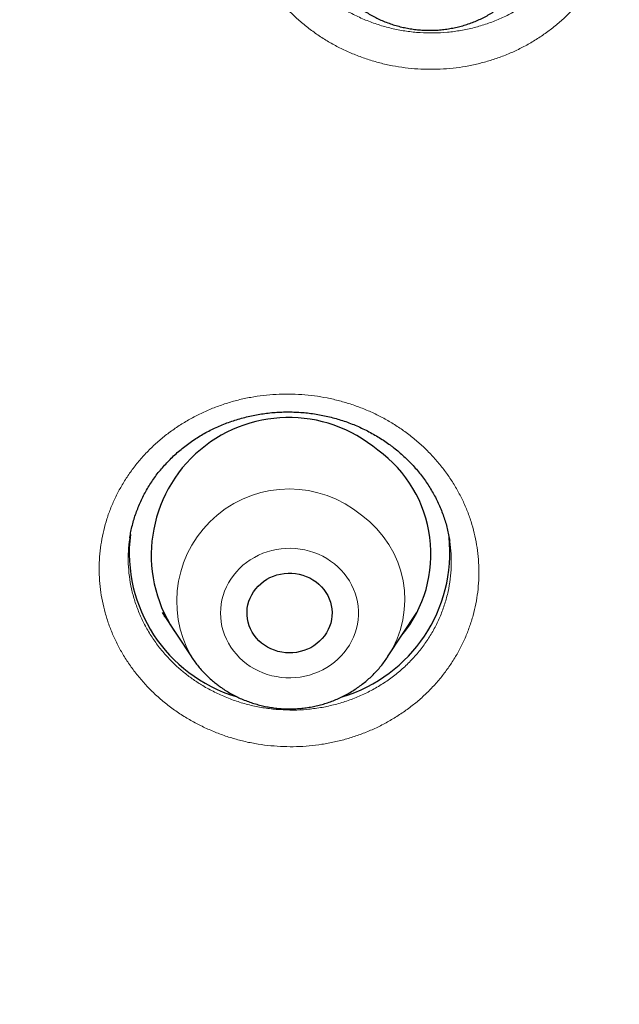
# Model space of a CAD drawing. Header units: millimetres. Extents: x 8 to 436, y 12 to 763.
# Tile 158 of 256: x 209.32 to 215.66, y 681.12 to 691.55. Entities that reach past the tile are written whole.
import ezdxf

# ---------------------------------------------------------------- set-up
doc = ezdxf.new("R2010")
doc.units = ezdxf.units.MM

msp = doc.modelspace()

# ---------------------------------------------------------------- linework, layer by layer
at = {"color": 7, "linetype": 'Continuous', "lineweight": 30}
for p, q in [((210.483, 686.062), (210.483, 686.06)), ((210.825, 685.267), (211.134, 684.797)), ((210.854, 685.223), (210.847, 685.23)), ((213.212, 684.797), (213.521, 685.267)), ((213.498, 685.224), (213.484, 685.21)), ((211.134, 684.797), (211.133, 684.798)), ((213.212, 684.797), (213.21, 684.795))]:
    msp.add_line(p, q, dxfattribs=at)
at = {"color": 252, "linetype": 'Continuous', "lineweight": 0}
for p, q in [((210.852, 685.225), (210.845, 685.232)), ((213.499, 685.226), (213.486, 685.214)), ((213.21, 684.795), (213.191, 684.767))]:
    msp.add_line(p, q, dxfattribs=at)
at = {"color": 252, "linetype": 'Continuous', "lineweight": 0, "flags": 128}
msp.add_lwpolyline([(211.718, 684.725), (211.758, 684.697), (211.801, 684.671), (211.845, 684.649), (211.891, 684.629), (211.938, 684.612), (211.986, 684.598), (212.035, 684.588), (212.085, 684.58), (212.135, 684.576), (212.186, 684.576), (212.236, 684.578), (212.286, 684.584), (212.336, 684.593), (212.384, 684.605), (212.432, 684.62), (212.479, 684.638), (212.524, 684.66), (212.567, 684.684), (212.608, 684.711), (212.648, 684.74), (212.685, 684.772), (212.72, 684.807), (212.752, 684.843), (212.781, 684.882), (212.808, 684.922), (212.831, 684.964), (212.851, 685.007), (212.868, 685.052), (212.882, 685.098), (212.893, 685.144), (212.9, 685.191), (212.903, 685.238), (212.903, 685.286), (212.9, 685.333), (212.893, 685.38), (212.882, 685.426), (212.868, 685.472), (212.851, 685.516), (212.831, 685.56), (212.808, 685.602), (212.781, 685.642), (212.752, 685.681), (212.72, 685.717), (212.685, 685.751), (212.648, 685.783), (212.608, 685.813), (212.567, 685.84), (212.524, 685.864), (212.479, 685.885), (212.432, 685.904), (212.384, 685.919), (212.336, 685.931), (212.286, 685.94), (212.236, 685.946), (212.186, 685.948), (212.135, 685.947), (212.085, 685.943), (212.035, 685.936), (211.986, 685.925), (211.938, 685.912), (211.891, 685.895), (211.845, 685.875), (211.801, 685.852), (211.758, 685.827), (211.718, 685.799), (211.679, 685.768), (211.643, 685.735), (211.61, 685.699), (211.579, 685.661), (211.551, 685.622), (211.526, 685.581), (211.504, 685.538), (211.486, 685.494), (211.47, 685.449), (211.458, 685.403), (211.45, 685.356), (211.444, 685.309), (211.443, 685.262), (211.444, 685.215), (211.45, 685.167), (211.458, 685.121), (211.47, 685.075), (211.486, 685.03), (211.504, 684.986), (211.526, 684.943), (211.551, 684.902), (211.579, 684.862), (211.61, 684.825), (211.643, 684.789), (211.679, 684.756), (211.718, 684.725)], dxfattribs=at)
at = {"color": 7, "linetype": 'Continuous', "lineweight": 30, "flags": 128}
msp.add_lwpolyline([(212.454, 685.592), (212.484, 685.568), (212.511, 685.541), (212.536, 685.512), (212.558, 685.481), (212.577, 685.448), (212.593, 685.413), (212.606, 685.378), (212.615, 685.342), (212.621, 685.305), (212.623, 685.267), (212.622, 685.23), (212.617, 685.193), (212.609, 685.156), (212.597, 685.12), (212.582, 685.086), (212.564, 685.052), (212.543, 685.021), (212.519, 684.991), (212.492, 684.963), (212.462, 684.938), (212.431, 684.915), (212.397, 684.895), (212.362, 684.878), (212.325, 684.864), (212.287, 684.853), (212.248, 684.845), (212.209, 684.84), (212.169, 684.839), (212.129, 684.841), (212.09, 684.846), (212.051, 684.855), (212.013, 684.867), (211.976, 684.881), (211.941, 684.899), (211.908, 684.92), (211.877, 684.943), (211.848, 684.969), (211.822, 684.997), (211.799, 685.027), (211.778, 685.059), (211.76, 685.093), (211.746, 685.128), (211.735, 685.164), (211.728, 685.201), (211.724, 685.238), (211.723, 685.275), (211.726, 685.313), (211.733, 685.349), (211.743, 685.386), (211.756, 685.421), (211.773, 685.455), (211.792, 685.487), (211.815, 685.518), (211.841, 685.547), (211.869, 685.573), (211.899, 685.597), (211.932, 685.619), (211.966, 685.637), (212.002, 685.653), (212.04, 685.666), (212.078, 685.675), (212.118, 685.682), (212.157, 685.684), (212.197, 685.684), (212.237, 685.68), (212.276, 685.674), (212.314, 685.663), (212.351, 685.65), (212.387, 685.634), (212.421, 685.614), (212.454, 685.592)], dxfattribs=at)
at = {"color": 7, "linetype": 'Continuous', "lineweight": 30}
for centre, radius, start, end in [((212.165, 685.877), 1.456, 49.6481, 215.7496), ((212.315, 685.887), 1.356, 320.5803, 54.2026), ((212.069, 685.902), 1.593, 173.031, 253.1611), ((212.273, 685.906), 1.598, 286.6412, 5.8141)]:
    msp.add_arc(centre, radius, start, end, dxfattribs=at)
at = {"color": 252, "linetype": 'Continuous', "lineweight": 0}
for centre, radius, start, end in [((212.17, 685.385), 1.191, 50.0323, 209.5363), ((212.289, 685.403), 1.104, 326.6863, 54.2211)]:
    msp.add_arc(centre, radius, start, end, dxfattribs=at)
at = {"color": 7, "linetype": 'Continuous', "lineweight": 30}
for points, knots in [([(184.502, 710.088), (184.502, 710.073), (184.502, 710.039), (184.501, 709.983), (184.501, 709.923), (184.501, 709.858), (184.502, 709.791), (184.502, 709.719), (184.502, 709.647), (184.503, 709.576), (184.503, 709.498), (184.504, 709.414), (184.505, 709.325), (184.506, 709.251), (184.507, 709.191), (184.508, 709.146), (184.509, 709.107), (184.51, 709.07), (184.51, 709.03), (184.511, 708.983), (184.513, 708.925), (184.514, 708.856), (184.516, 708.778), (184.518, 708.698), (184.521, 708.619), (184.523, 708.542), (184.526, 708.451), (184.53, 708.349), (184.534, 708.235), (184.539, 708.115), (184.545, 707.986), (184.551, 707.843), (184.559, 707.692), (184.568, 707.531), (184.577, 707.361), (184.587, 707.212), (184.595, 707.091), (184.601, 707.003), (184.606, 706.925), (184.611, 706.856), (184.615, 706.797), (184.619, 706.748), (184.622, 706.709), (184.624, 706.678), (184.626, 706.651), (184.628, 706.623), (184.631, 706.589), (184.634, 706.549), (184.638, 706.502), (184.642, 706.447), (184.648, 706.384), (184.654, 706.313), (184.661, 706.233), (184.668, 706.143), (184.677, 706.044), (184.687, 705.936), (184.698, 705.821), (184.71, 705.7), (184.734, 705.467), (184.771, 705.122), (184.826, 704.662), (184.873, 704.301), (184.908, 704.043), (184.93, 703.89), (184.952, 703.738), (184.974, 703.593), (184.994, 703.458), (185.013, 703.335), (185.029, 703.237), (185.041, 703.161), (185.05, 703.104), (185.059, 703.051), (185.066, 703.005), (185.072, 702.968), (185.077, 702.941), (185.08, 702.923), (185.083, 702.906), (185.086, 702.887), (185.091, 702.858), (185.098, 702.817), (185.107, 702.76), (185.119, 702.693), (185.132, 702.615), (185.148, 702.528), (185.164, 702.433), (185.182, 702.335), (185.2, 702.236), (185.234, 702.051), (185.286, 701.779), (185.37, 701.356), (185.473, 700.866), (185.598, 700.31), (185.72, 699.798), (185.838, 699.331), (185.918, 699.023), (185.971, 698.826), (185.993, 698.744), (186.014, 698.667), (186.033, 698.596), (186.052, 698.528), (186.07, 698.464), (186.087, 698.405), (186.1, 698.357), (186.11, 698.323), (186.116, 698.3), (186.12, 698.285), (186.125, 698.271), (186.13, 698.251), (186.138, 698.222), (186.15, 698.183), (186.163, 698.135), (186.18, 698.077), (186.199, 698.012), (186.221, 697.935), (186.248, 697.844), (186.279, 697.739), (186.313, 697.624), (186.351, 697.502), (186.389, 697.375), (186.45, 697.18), (186.532, 696.92), (186.635, 696.599), (186.739, 696.289), (186.841, 695.99), (186.941, 695.701), (187.041, 695.423), (187.138, 695.155), (187.223, 694.928), (187.294, 694.74), (187.352, 694.587), (187.409, 694.439), (187.465, 694.296), (187.52, 694.158), (187.573, 694.024), (187.625, 693.896), (187.673, 693.777), (187.718, 693.667), (187.76, 693.565), (187.801, 693.467), (187.84, 693.374), (187.876, 693.287), (187.908, 693.212), (187.933, 693.153), (187.953, 693.108), (187.967, 693.074), (187.978, 693.049), (187.988, 693.027), (187.997, 693.004), (188.01, 692.975), (188.025, 692.939), (188.045, 692.895), (188.067, 692.843), (188.093, 692.784), (188.12, 692.721), (188.149, 692.655), (188.179, 692.589), (188.233, 692.467), (188.314, 692.287), (188.423, 692.048), (188.538, 691.8), (188.658, 691.545), (188.784, 691.282), (188.924, 690.997), (189.077, 690.689), (189.244, 690.36), (189.418, 690.025), (189.607, 689.669), (189.81, 689.294), (189.985, 688.98), (190.118, 688.744), (190.206, 688.59), (190.292, 688.441), (190.381, 688.289), (190.47, 688.135), (190.562, 687.981), (190.649, 687.836), (190.731, 687.699), (190.809, 687.57), (190.873, 687.467), (190.922, 687.386), (190.958, 687.329), (190.99, 687.277), (191.017, 687.234), (191.038, 687.199), (191.055, 687.172), (191.071, 687.146), (191.089, 687.118), (191.111, 687.082), (191.137, 687.041), (191.169, 686.99), (191.208, 686.929), (191.254, 686.856), (191.305, 686.776), (191.362, 686.687), (191.424, 686.59), (191.493, 686.485), (191.567, 686.371), (191.646, 686.25), (191.732, 686.12), (191.824, 685.982), (191.922, 685.837), (192.046, 685.654), (192.195, 685.436), (192.367, 685.188), (192.615, 684.837), (192.941, 684.386), (193.349, 683.839), (193.68, 683.408), (193.93, 683.09), (194.096, 682.881), (194.263, 682.674), (194.431, 682.469), (194.597, 682.267), (194.764, 682.067), (194.929, 681.872), (195.092, 681.68), (195.25, 681.498), (195.372, 681.357), (195.461, 681.256), (195.518, 681.192), (195.574, 681.128), (195.629, 681.067), (195.681, 681.008), (195.729, 680.954), (195.771, 680.907), (195.807, 680.867), (195.837, 680.835), (195.86, 680.809), (195.877, 680.79), (195.893, 680.772), (195.912, 680.752), (195.934, 680.727), (195.964, 680.695), (196.002, 680.652), (196.051, 680.599), (196.107, 680.538), (196.171, 680.468), (196.243, 680.39), (196.324, 680.303), (196.412, 680.209), (196.508, 680.107), (196.604, 680.005), (196.699, 679.905), (196.792, 679.809), (196.89, 679.707), (196.992, 679.601), (197.17, 679.419), (197.42, 679.166), (197.744, 678.845), (198.111, 678.488), (198.523, 678.097), (198.98, 677.675), (199.436, 677.265), (199.893, 676.865), (200.348, 676.477), (200.803, 676.099), (201.182, 675.792), (201.483, 675.553), (201.702, 675.381), (201.912, 675.219), (202.113, 675.065), (202.304, 674.92), (202.482, 674.786), (202.649, 674.662), (202.802, 674.549), (202.947, 674.443), (203.084, 674.344), (203.196, 674.264), (203.285, 674.199), (203.354, 674.151), (203.417, 674.106), (203.474, 674.065), (203.522, 674.031), (203.561, 674.003), (203.592, 673.982), (203.617, 673.965), (203.639, 673.949), (203.662, 673.933), (203.689, 673.914), (203.726, 673.888), (203.772, 673.856), (203.83, 673.816), (203.897, 673.769), (203.974, 673.716), (204.061, 673.656), (204.158, 673.59), (204.265, 673.517), (204.382, 673.438), (204.509, 673.353), (204.646, 673.262), (204.793, 673.165), (204.947, 673.064), (205.108, 672.959), (205.275, 672.852), (205.451, 672.739), (205.636, 672.622), (205.831, 672.5), (206.036, 672.373), (206.25, 672.242), (206.477, 672.105), (206.719, 671.961), (206.975, 671.81), (207.242, 671.655), (207.519, 671.496), (207.809, 671.334), (208.109, 671.167), (208.421, 670.998), (208.744, 670.825), (209.079, 670.649), (209.426, 670.471), (209.784, 670.29), (210.119, 670.124), (210.334, 670.02), (210.426, 669.976)], [0, 0, 0, 0, 0.000894, 0.001956, 0.003195, 0.004397, 0.005735, 0.007208, 0.008683, 0.010087, 0.01142, 0.013371, 0.015146, 0.016745, 0.01782, 0.018734, 0.019488, 0.020154, 0.020952, 0.021897, 0.022989, 0.024447, 0.026067, 0.027679, 0.029265, 0.030824, 0.032356, 0.034708, 0.036995, 0.039236, 0.04192, 0.044789, 0.047842, 0.05108, 0.054503, 0.05811, 0.060052, 0.061825, 0.063405, 0.064791, 0.065984, 0.066967, 0.067763, 0.068373, 0.068811, 0.069406, 0.070057, 0.070861, 0.071822, 0.072941, 0.074216, 0.075649, 0.07724, 0.079074, 0.081082, 0.083262, 0.085614, 0.088108, 0.09063, 0.099764, 0.109103, 0.118645, 0.121741, 0.124858, 0.127995, 0.130996, 0.133746, 0.136246, 0.138495, 0.139756, 0.140921, 0.141992, 0.142965, 0.143764, 0.144245, 0.144597, 0.144898, 0.145281, 0.145748, 0.146682, 0.147835, 0.149208, 0.1508, 0.152612, 0.154589, 0.156612, 0.158641, 0.160676, 0.167996, 0.175394, 0.186756, 0.19827, 0.209853, 0.218584, 0.22735, 0.229108, 0.230852, 0.232473, 0.233949, 0.235279, 0.236737, 0.237967, 0.23897, 0.239745, 0.240131, 0.240419, 0.240654, 0.241061, 0.24167, 0.242449, 0.243507, 0.244715, 0.246073, 0.247582, 0.249574, 0.251778, 0.254196, 0.256825, 0.259519, 0.262184, 0.269177, 0.275959, 0.282529, 0.288887, 0.295034, 0.30097, 0.306694, 0.312207, 0.315564, 0.318838, 0.322028, 0.325127, 0.328076, 0.331024, 0.333787, 0.336365, 0.338758, 0.340966, 0.34299, 0.345137, 0.347028, 0.348662, 0.350039, 0.3509, 0.351617, 0.352233, 0.352585, 0.353058, 0.353689, 0.354479, 0.355447, 0.35658, 0.357878, 0.359297, 0.360737, 0.362194, 0.363667, 0.368759, 0.374039, 0.379506, 0.385161, 0.391003, 0.397004, 0.40423, 0.411621, 0.419176, 0.426896, 0.435738, 0.444787, 0.448398, 0.451974, 0.455417, 0.458725, 0.462487, 0.466059, 0.46944, 0.472631, 0.47563, 0.478439, 0.479885, 0.48127, 0.482489, 0.483499, 0.484334, 0.484938, 0.48541, 0.486126, 0.486958, 0.487929, 0.489041, 0.490547, 0.492251, 0.494154, 0.496255, 0.498555, 0.501053, 0.50375, 0.506645, 0.509739, 0.513031, 0.516521, 0.52021, 0.526226, 0.532237, 0.538238, 0.551838, 0.565383, 0.578876, 0.584161, 0.589439, 0.594708, 0.599969, 0.605183, 0.610223, 0.615407, 0.620382, 0.625146, 0.6297, 0.631431, 0.63313, 0.634797, 0.636431, 0.638027, 0.639468, 0.640704, 0.641737, 0.642653, 0.643313, 0.643766, 0.644211, 0.644739, 0.645386, 0.646152, 0.647365, 0.648791, 0.650431, 0.652285, 0.654391, 0.656719, 0.659269, 0.66204, 0.665032, 0.667538, 0.670181, 0.672961, 0.675877, 0.678914, 0.687963, 0.69693, 0.705815, 0.718193, 0.73041, 0.742464, 0.754357, 0.766088, 0.777658, 0.789065, 0.79476, 0.800203, 0.805394, 0.810334, 0.815022, 0.819459, 0.823412, 0.827141, 0.830646, 0.833928, 0.836987, 0.838722, 0.840376, 0.841915, 0.843269, 0.844435, 0.845413, 0.846059, 0.846641, 0.847166, 0.847657, 0.848291, 0.849103, 0.850242, 0.85161, 0.853209, 0.855036, 0.857094, 0.859381, 0.861899, 0.864645, 0.867622, 0.870828, 0.874264, 0.87793, 0.881588, 0.88545, 0.889515, 0.893783, 0.898255, 0.90293, 0.907808, 0.91289, 0.918431, 0.924195, 0.930183, 0.936393, 0.942827, 0.949483, 0.956363, 0.963465, 0.97079, 0.978339, 0.98611, 0.994104, 1, 1, 1, 1]), ([(212.768, 691.801), (212.777, 691.791), (212.802, 691.767), (212.842, 691.731), (212.89, 691.692), (212.94, 691.656), (212.991, 691.623), (213.044, 691.592), (213.099, 691.563), (213.155, 691.538), (213.212, 691.515), (213.271, 691.494), (213.33, 691.477), (213.391, 691.463), (213.452, 691.451), (213.513, 691.443), (213.575, 691.437), (213.638, 691.435), (213.7, 691.435), (213.762, 691.439), (213.824, 691.446), (213.886, 691.456), (213.947, 691.468), (214.007, 691.484), (214.066, 691.502), (214.125, 691.524), (214.182, 691.548), (214.237, 691.575), (214.292, 691.605), (214.344, 691.637), (214.395, 691.672), (214.444, 691.71), (214.491, 691.749), (214.536, 691.791), (214.578, 691.835), (214.618, 691.881), (214.656, 691.929), (214.691, 691.978), (214.722, 692.027), (214.74, 692.06), (214.748, 692.075)], [0, 0, 0, 0, 0.018017, 0.044477, 0.070955, 0.097463, 0.123999, 0.150564, 0.177156, 0.203774, 0.230416, 0.25708, 0.283765, 0.310469, 0.337189, 0.363924, 0.390671, 0.417429, 0.444194, 0.470965, 0.497739, 0.524512, 0.551284, 0.57805, 0.60481, 0.63156, 0.658297, 0.68502, 0.711726, 0.738413, 0.765077, 0.791718, 0.818333, 0.844921, 0.87148, 0.898008, 0.924506, 0.950972, 0.977407, 1, 1, 1, 1]), ([(210.483, 686.06), (210.483, 686.065), (210.487, 686.093), (210.497, 686.143), (210.513, 686.208), (210.531, 686.273), (210.553, 686.336), (210.577, 686.399), (210.605, 686.46), (210.635, 686.521), (210.668, 686.58), (210.704, 686.638), (210.742, 686.695), (210.783, 686.749), (210.827, 686.802), (210.873, 686.853), (210.921, 686.902), (210.971, 686.95), (211.024, 686.995), (211.079, 687.039), (211.136, 687.08), (211.195, 687.119), (211.255, 687.156), (211.317, 687.19), (211.38, 687.221), (211.445, 687.25), (211.511, 687.276), (211.578, 687.3), (211.647, 687.321), (211.717, 687.34), (211.788, 687.356), (211.859, 687.369), (211.93, 687.379), (212.002, 687.387), (212.074, 687.391), (212.146, 687.393), (212.219, 687.392), (212.291, 687.388), (212.364, 687.382), (212.436, 687.372), (212.508, 687.36), (212.579, 687.345), (212.648, 687.327), (212.718, 687.307), (212.786, 687.284), (212.853, 687.258), (212.919, 687.23), (212.983, 687.199), (213.046, 687.166), (213.108, 687.13), (213.168, 687.092), (213.215, 687.06), (213.242, 687.04), (213.25, 687.034)], [0, 0, 0, 0, 0.005428, 0.025861, 0.04631, 0.066777, 0.087192, 0.10746, 0.127807, 0.148208, 0.168635, 0.189057, 0.209439, 0.229752, 0.249969, 0.270094, 0.290147, 0.310273, 0.330498, 0.350782, 0.371081, 0.391339, 0.411508, 0.431545, 0.451452, 0.471325, 0.491283, 0.511356, 0.531503, 0.551681, 0.571839, 0.591926, 0.611898, 0.631734, 0.651549, 0.671463, 0.691455, 0.711501, 0.731576, 0.751652, 0.771698, 0.791689, 0.811604, 0.831473, 0.85147, 0.871443, 0.891411, 0.911385, 0.931375, 0.951391, 0.971446, 0.991553, 1, 1, 1, 1]), ([(213.25, 687.034), (213.259, 687.027), (213.287, 687.006), (213.332, 686.969), (213.384, 686.922), (213.434, 686.874), (213.482, 686.824), (213.528, 686.772), (213.571, 686.718), (213.612, 686.663), (213.65, 686.606), (213.685, 686.547), (213.718, 686.488), (213.748, 686.427), (213.775, 686.365), (213.799, 686.302), (213.821, 686.238), (213.839, 686.173), (213.854, 686.107), (213.864, 686.059), (213.868, 686.032), (213.869, 686.027)], [0, 0, 0, 0, 0.02761, 0.083684, 0.139678, 0.195681, 0.251726, 0.307837, 0.364048, 0.420391, 0.476896, 0.533548, 0.589665, 0.646098, 0.702793, 0.759685, 0.816702, 0.873774, 0.930811, 0.987731, 1, 1, 1, 1]), ([(211.133, 684.798), (211.134, 684.797), (211.146, 684.778), (211.171, 684.744), (211.208, 684.696), (211.247, 684.65), (211.289, 684.606), (211.334, 684.565), (211.376, 684.528), (211.405, 684.506), (211.418, 684.496)], [0, 0, 0, 0, 0.012822, 0.157984, 0.303298, 0.448769, 0.594404, 0.740204, 0.886171, 1, 1, 1, 1]), ([(211.418, 684.496), (211.429, 684.488), (211.456, 684.468), (211.502, 684.438), (211.555, 684.406), (211.61, 684.378), (211.666, 684.351), (211.723, 684.328), (211.781, 684.308), (211.841, 684.29), (211.901, 684.275), (211.962, 684.264), (212.024, 684.255), (212.086, 684.249), (212.148, 684.246), (212.21, 684.247), (212.272, 684.25), (212.334, 684.256), (212.396, 684.266), (212.457, 684.278), (212.517, 684.293), (212.577, 684.312), (212.635, 684.333), (212.692, 684.357), (212.748, 684.383), (212.803, 684.413), (212.856, 684.445), (212.907, 684.48), (212.956, 684.517), (213.003, 684.556), (213.048, 684.598), (213.09, 684.641), (213.131, 684.687), (213.169, 684.735), (213.195, 684.771), (213.208, 684.791), (213.21, 684.795)], [0, 0, 0, 0, 0.0204462, 0.0507231, 0.0810191, 0.1113462, 0.1417027, 0.172087, 0.2024972, 0.2329311, 0.2633866, 0.2938614, 0.324353, 0.3548591, 0.3853772, 0.4159046, 0.4464386, 0.4769759, 0.5075136, 0.538049, 0.5685794, 0.5991019, 0.6296136, 0.6601118, 0.6905935, 0.721056, 0.7514967, 0.7819128, 0.812302, 0.8426621, 0.8729911, 0.9032871, 0.933549, 0.9637756, 0.9939662, 1, 1, 1, 1])]:
    msp.add_open_spline(points, degree=3, knots=knots, dxfattribs=at)
at = {"color": 252, "linetype": 'Continuous', "lineweight": 0}
for points, knots in [([(211.189, 671.211), (210.361, 671.629), (208.701, 672.468), (206.322, 673.908), (204.035, 675.471), (201.862, 677.164), (199.769, 679.012), (197.771, 681.017), (195.882, 683.182), (194.145, 685.462), (192.568, 687.842), (191.163, 690.311), (189.935, 692.857), (188.887, 695.473), (188.023, 698.153), (187.346, 700.884), (186.862, 703.65), (186.558, 706.436), (186.52, 708.299), (186.501, 709.23)], [0, 0, 0, 0, 0.056574, 0.113415, 0.17016, 0.226689, 0.283221, 0.342868, 0.402514, 0.462416, 0.522329, 0.581975, 0.64161, 0.701258, 0.760904, 0.820805, 0.880718, 0.940364, 1, 1, 1, 1]), ([(212.181, 691.629), (212.15, 691.66), (212.09, 691.724), (212.008, 691.825), (211.934, 691.932), (211.867, 692.042), (211.808, 692.156), (211.758, 692.274), (211.716, 692.395), (211.683, 692.518), (211.658, 692.643), (211.643, 692.769), (211.638, 692.895), (211.641, 693.022), (211.653, 693.148), (211.675, 693.273), (211.705, 693.396), (211.744, 693.517), (211.792, 693.635), (211.849, 693.75), (211.914, 693.861), (211.986, 693.967), (212.066, 694.069), (212.154, 694.165), (212.248, 694.256), (212.349, 694.34), (212.455, 694.418), (212.567, 694.489), (212.684, 694.553), (212.806, 694.609), (212.931, 694.657), (213.059, 694.698), (213.19, 694.73), (213.324, 694.753), (213.459, 694.769), (213.594, 694.776), (213.73, 694.774), (213.866, 694.764), (214, 694.745), (214.133, 694.718), (214.264, 694.682), (214.392, 694.639), (214.517, 694.587), (214.637, 694.528), (214.754, 694.461), (214.865, 694.388), (214.972, 694.306), (215.074, 694.217), (215.17, 694.12), (215.258, 694.018), (215.337, 693.913), (215.408, 693.804), (215.47, 693.691), (215.525, 693.574), (215.57, 693.455), (215.607, 693.333), (215.635, 693.208), (215.654, 693.083), (215.664, 692.956), (215.665, 692.83), (215.657, 692.704), (215.639, 692.578), (215.612, 692.454), (215.577, 692.332), (215.533, 692.213), (215.48, 692.096), (215.419, 691.984), (215.35, 691.875), (215.273, 691.771), (215.189, 691.672), (215.098, 691.579), (215, 691.492), (214.895, 691.411), (214.786, 691.337), (214.671, 691.27), (214.552, 691.211), (214.428, 691.159), (214.301, 691.115), (214.171, 691.08), (214.038, 691.052), (213.904, 691.033), (213.769, 691.023), (213.633, 691.021), (213.497, 691.027), (213.362, 691.042), (213.228, 691.065), (213.096, 691.097), (212.967, 691.138), (212.841, 691.186), (212.718, 691.241), (212.6, 691.305), (212.486, 691.376), (212.378, 691.453), (212.275, 691.537), (212.212, 691.598), (212.181, 691.629)], [0, 0, 0, 0, 0.0106943, 0.0214251, 0.0321683, 0.042899, 0.0535934, 0.0643003, 0.0750437, 0.0857995, 0.096543, 0.1072499, 0.1179599, 0.1287065, 0.1394655, 0.150212, 0.1609221, 0.1716371, 0.1823888, 0.1931528, 0.2039044, 0.2146195, 0.2253393, 0.2360956, 0.2468644, 0.2576208, 0.2683406, 0.2790627, 0.2898215, 0.3005926, 0.3113514, 0.3220735, 0.3327945, 0.3435522, 0.3543223, 0.36508, 0.375801, 0.386518, 0.3972717, 0.4080378, 0.4187915, 0.4295085, 0.4402203, 0.4509688, 0.4617297, 0.4724781, 0.48319, 0.4943443, 0.5055125, 0.5166668, 0.5273753, 0.5381204, 0.548878, 0.5596231, 0.5703316, 0.58104, 0.591785, 0.6025423, 0.6132873, 0.6239957, 0.6347072, 0.6454552, 0.6562157, 0.6669637, 0.6776752, 0.6883919, 0.6991451, 0.7099108, 0.720664, 0.7313807, 0.7421016, 0.752859, 0.7636289, 0.7743863, 0.7851071, 0.7958293, 0.8065881, 0.8173593, 0.8281181, 0.8388402, 0.8495603, 0.860317, 0.8710861, 0.8818428, 0.8925628, 0.9032782, 0.9140303, 0.9247948, 0.9355469, 0.9462623, 0.9569853, 0.967745, 0.9785173, 0.989277, 1, 1, 1, 1]), ([(212.407, 691.925), (212.407, 691.925), (212.44, 691.891), (212.509, 691.828), (212.62, 691.741), (212.739, 691.663), (212.864, 691.594), (212.995, 691.536), (213.13, 691.488), (213.27, 691.45), (213.411, 691.424), (213.555, 691.409), (213.7, 691.405), (213.844, 691.413), (213.987, 691.432), (214.128, 691.462), (214.265, 691.503), (214.398, 691.555), (214.526, 691.616), (214.647, 691.688), (214.762, 691.77), (214.868, 691.86), (214.967, 691.957), (215.055, 692.063), (215.134, 692.175), (215.202, 692.293), (215.26, 692.416), (215.305, 692.543), (215.34, 692.674), (215.362, 692.807), (215.372, 692.941), (215.369, 693.075), (215.362, 693.166), (215.353, 693.212), (215.353, 693.213)], [0, 0, 0, 0, 0.000158, 0.033369, 0.066699, 0.100029, 0.13324, 0.166461, 0.1998, 0.233139, 0.26636, 0.299603, 0.332965, 0.366327, 0.39957, 0.432825, 0.466198, 0.499571, 0.532825, 0.566079, 0.599452, 0.632825, 0.666079, 0.699323, 0.732686, 0.766048, 0.799292, 0.832521, 0.865869, 0.899217, 0.932446, 0.965666, 0.999004, 1, 1, 1, 1]), ([(213.422, 687.164), (213.422, 687.164), (213.458, 687.137), (213.527, 687.081), (213.624, 686.992), (213.714, 686.897), (213.797, 686.797), (213.873, 686.692), (213.941, 686.583), (214.001, 686.469), (214.053, 686.352), (214.096, 686.232), (214.131, 686.11), (214.156, 685.986), (214.172, 685.861), (214.18, 685.735), (214.178, 685.609), (214.167, 685.484), (214.147, 685.359), (214.118, 685.236), (214.08, 685.115), (214.034, 684.997), (213.979, 684.882), (213.915, 684.772), (213.844, 684.665), (213.765, 684.563), (213.678, 684.466), (213.586, 684.375), (213.486, 684.29), (213.38, 684.212), (213.269, 684.14), (213.153, 684.075), (213.032, 684.018), (212.908, 683.969), (212.78, 683.928), (212.649, 683.895), (212.516, 683.87), (212.382, 683.853), (212.246, 683.845), (212.11, 683.846), (211.975, 683.855), (211.84, 683.872), (211.707, 683.898), (211.576, 683.932), (211.448, 683.975), (211.323, 684.025), (211.201, 684.083), (211.083, 684.149), (210.968, 684.223), (210.858, 684.306), (210.756, 684.394), (210.661, 684.488), (210.575, 684.586), (210.496, 684.689), (210.424, 684.797), (210.36, 684.908), (210.305, 685.024), (210.258, 685.142), (210.22, 685.264), (210.19, 685.387), (210.17, 685.512), (210.159, 685.637), (210.156, 685.763), (210.163, 685.889), (210.179, 686.014), (210.204, 686.138), (210.238, 686.26), (210.281, 686.379), (210.333, 686.495), (210.393, 686.608), (210.46, 686.717), (210.536, 686.821), (210.619, 686.92), (210.709, 687.014), (210.806, 687.101), (210.909, 687.183), (211.018, 687.257), (211.132, 687.325), (211.251, 687.385), (211.374, 687.438), (211.5, 687.483), (211.629, 687.52), (211.762, 687.548), (211.896, 687.568), (212.031, 687.58), (212.166, 687.583), (212.302, 687.578), (212.437, 687.564), (212.571, 687.542), (212.703, 687.511), (212.833, 687.473), (212.959, 687.426), (213.082, 687.372), (213.2, 687.31), (213.314, 687.241), (213.386, 687.19), (213.422, 687.164)], [0, 0, 0, 0, 0.0001146, 0.0108172, 0.0215563, 0.0323078, 0.0430469, 0.0537495, 0.0644519, 0.0751908, 0.0859421, 0.096681, 0.1073834, 0.1180908, 0.1288348, 0.1395911, 0.1503351, 0.1610426, 0.1717581, 0.1825101, 0.1932746, 0.2040267, 0.2147422, 0.2254653, 0.236225, 0.2469971, 0.2577568, 0.2684798, 0.2792067, 0.2899702, 0.3007461, 0.3115095, 0.3222363, 0.3329614, 0.3437232, 0.3544974, 0.3652592, 0.3759842, 0.3867029, 0.3974582, 0.4082259, 0.4189812, 0.4296998, 0.4404101, 0.4511571, 0.4619164, 0.4726633, 0.4833736, 0.4945213, 0.5056828, 0.5168304, 0.5275354, 0.538277, 0.549031, 0.5597726, 0.5704776, 0.5811824, 0.5919237, 0.6026774, 0.6134188, 0.6241236, 0.6348334, 0.6455797, 0.6563384, 0.6670847, 0.6777945, 0.6885126, 0.6992673, 0.7100344, 0.7207891, 0.7315072, 0.742232, 0.7529934, 0.7637672, 0.7745286, 0.7852534, 0.7959803, 0.8067438, 0.8175198, 0.8282834, 0.8390102, 0.8497337, 0.8604939, 0.8712665, 0.8820266, 0.8927501, 0.9034661, 0.9142189, 0.924984, 0.9357367, 0.9464528, 0.9571379, 0.9678595, 0.9785933, 0.9893149, 1, 1, 1, 1]), ([(210.483, 686.06), (210.482, 686.057), (210.473, 686.01), (210.466, 685.917), (210.464, 685.784), (210.475, 685.65), (210.498, 685.518), (210.533, 685.388), (210.58, 685.261), (210.637, 685.138), (210.706, 685.02), (210.785, 684.907), (210.874, 684.801), (210.967, 684.707), (211.061, 684.626), (211.155, 684.556), (211.26, 684.487), (211.378, 684.423), (211.509, 684.364), (211.644, 684.316), (211.783, 684.278), (211.925, 684.252), (212.068, 684.237), (212.213, 684.232), (212.357, 684.239), (212.5, 684.258), (212.64, 684.287), (212.778, 684.328), (212.911, 684.378), (213.038, 684.44), (213.16, 684.511), (213.275, 684.591), (213.381, 684.68), (213.479, 684.778), (213.568, 684.882), (213.647, 684.994), (213.716, 685.111), (213.773, 685.233), (213.819, 685.36), (213.854, 685.489), (213.877, 685.621), (213.887, 685.754), (213.884, 685.888), (213.878, 685.98), (213.869, 686.025), (213.868, 686.027)], [0, 0, 0, 0, 0.001682, 0.0263398, 0.0509975, 0.0755675, 0.1001217, 0.1247635, 0.1494052, 0.1739593, 0.1985108, 0.22315, 0.2477892, 0.2723406, 0.2927852, 0.3132551, 0.3336998, 0.3582633, 0.3829148, 0.4075662, 0.4321298, 0.4567156, 0.4813894, 0.5060633, 0.5306492, 0.5552544, 0.5799475, 0.6046407, 0.629246, 0.6538598, 0.6785615, 0.7032632, 0.727877, 0.7524858, 0.7771823, 0.8018789, 0.8264876, 0.8510809, 0.8757619, 0.9004429, 0.9250361, 0.9496112, 0.974274, 0.9989367, 1, 1, 1, 1])]:
    msp.add_open_spline(points, degree=3, knots=knots, dxfattribs=at)

doc.saveas('drawing.dxf')
